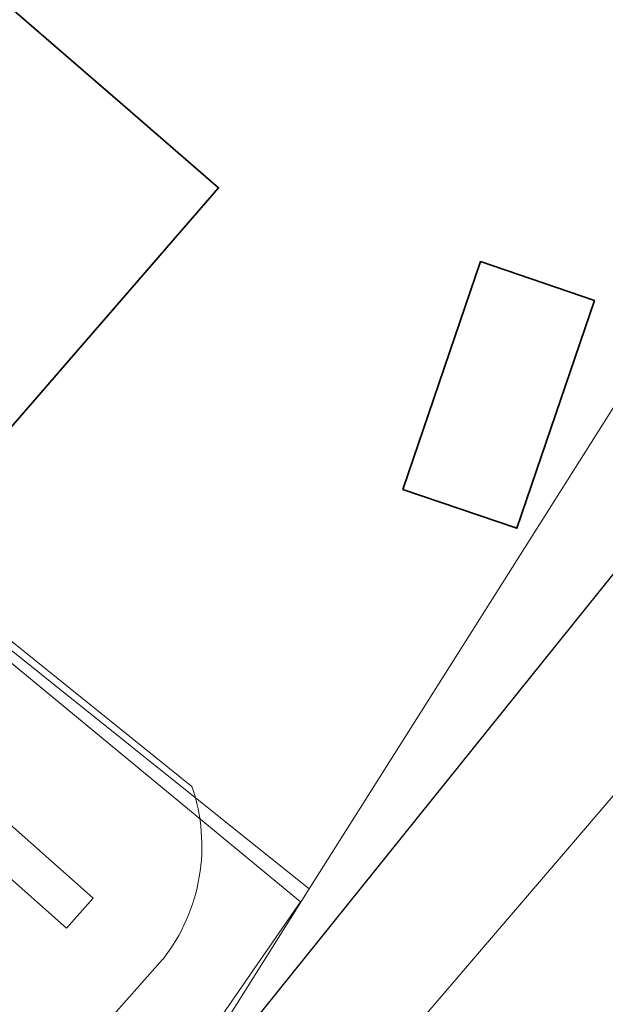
# Model space of a CAD drawing. Header units: metres. Extents: x 163628 to 167855, y 402678 to 405435.
# Tile 33 of 256: x 164057 to 164071, y 403076 to 403100. Entities that reach past the tile are written whole.
import ezdxf

# ---------------------------------------------------------------- set-up
doc = ezdxf.new("R2010")
doc.units = ezdxf.units.M
for name, color, linetype, lineweight in [('X-CA190022.004-UO-BGT_Ondergrond$0$GE_201_SHDHek_Lijn_GEM', 253, 'X-CA190022.004-UO-BGT_Ondergrond$0$Hekwerk', 9), ('X-CA190022.004-UO-BGT_Ondergrond$0$GE_244_Taludlijn_Lijn_GEM', 253, 'Continuous', 9), ('X-CA190022.004-UO-BGT_Ondergrond$0$GE_367_OWGBerm_groenvoorziening_grasenk_GEM', 253, 'Continuous', 9), ('X-CA190022.004-UO-BGT_Ondergrond$0$GE_401_OTDErf_Vlak_GEM', 253, 'Continuous', 9), ('X-CA190022.004-UO-BGT_Ondergrond$0$GE_601_PNDgrondvlakpand_Vlak_MV_GEM', 34, 'Continuous', 35), ('X-CA190022.004-UO-KAD_Percelen$0$B-WE-KG-GRENS_PERCEEL-GV', 150, 'Continuous', 9), ('X-CA190022.004-UO-WHM_Riolering gemeente - drukleidingen_v0.1$0$Riool_onder_druk_pvc_leidingen_400_hgml', 214, 'X-CA190022.004-UO-WHM_Riolering gemeente - drukleidingen_v0.1$0$1-200 PERSLEIDING', 25)]:
    doc.layers.add(name, color=color, linetype=linetype, lineweight=lineweight)
doc.layers.add('X-CA190022.004-UO-KLIC$0$B-WE-KL-GAS_LD-G', color=42, linetype='X-CA190022.004-UO-KLIC$0$1-200 GASLEIDING LAGE DRUK', lineweight=0, transparency=0.25)
doc.styles.add('X-CA190022.004-UO-KLIC$0$NLCS-ISO', font='NLCS-ISO.ttf')
doc.styles.add('X-CA190022.004-UO-WHM_Riolering gemeente - drukleidingen_v0.1$0$NLCS-ISO', font='NLCS-ISO.ttf')
doc.linetypes.add('X-CA190022.004-UO-BGT_Ondergrond$0$Hekwerk', pattern='A,5,-1.5,[2,dgnlstyle-Veghel.shx,S=0.007937,R=0,X=0,Y=0],-1.5', length=8)
doc.linetypes.add('X-CA190022.004-UO-KLIC$0$1-200 GASLEIDING LAGE DRUK', pattern='A,1.5,-0.6,["GAS LD",X-CA190022.004-UO-KLIC$0$NLCS-ISO,S=0.24,R=0,X=-0.5,Y=-0.12],-0.7', length=2.8)
doc.linetypes.add('X-CA190022.004-UO-WHM_Riolering gemeente - drukleidingen_v0.1$0$1-200 PERSLEIDING', pattern='A,1.5,-0.6,["PERS",X-CA190022.004-UO-WHM_Riolering gemeente - drukleidingen_v0.1$0$NLCS-ISO,S=0.24,R=0,X=-0.5,Y=-0.12],-0.65', length=2.75)

msp = doc.modelspace()

# ---------------------------------------------------------------- linework, layer by layer
at = {"layer": 'X-CA190022.004-UO-BGT_Ondergrond$0$GE_201_SHDHek_Lijn_GEM'}
msp.add_line((164046.613, 403092.758), (164063.87, 403078.499), dxfattribs=at)
at = {"layer": 'X-CA190022.004-UO-BGT_Ondergrond$0$GE_244_Taludlijn_Lijn_GEM'}
for p, q in [((164061.179, 403081.359), (164046.413, 403093.252)), ((164045.375, 403089.076), (164058.068, 403077.846)), ((164058.731, 403078.594), (164052.384, 403084.21)), ((164058.068, 403077.846), (164058.731, 403078.594)), ((164060.453, 403077.07), (164057.138, 403073.328))]:
    msp.add_line(p, q, dxfattribs=at)
msp.add_arc((164056.878, 403079.881), 4.548, 321.8234, 18.9618, dxfattribs=at)
at = {"layer": 'X-CA190022.004-UO-BGT_Ondergrond$0$GE_367_OWGBerm_groenvoorziening_grasenk_GEM', "flags": 128}
msp.add_lwpolyline([(164068.5, 403120.325), (164045.424, 403093.765), (164046.613, 403092.758), (164063.87, 403078.499), (164060.557, 403073.699), (164058.987, 403071.844), (164070.878, 403061.779), (164069.625, 403060.268), (164080.188, 403051), (164082.431, 403049.366), (164091.552, 403042.225), (164092.01, 403041.84), (164107.709, 403043.911), (164126.489, 403045.515), (164129.13, 403045.947), (164129.872, 403046.975), (164129.839, 403049.826), (164129.79, 403051.215), (164131.181, 403047.155), (164131.678, 403045.766), (164131.534, 403045.737), (164126.889, 403044.717), (164123.26, 403043.92)], dxfattribs=at)
at = {"layer": 'X-CA190022.004-UO-BGT_Ondergrond$0$GE_401_OTDErf_Vlak_GEM', "flags": 128}
for points in [[(164073.136, 403065.071), (164070.778, 403062.283), (164059.438, 403071.882), (164060.801, 403073.492), (164060.557, 403073.699), (164063.87, 403078.499), (164046.613, 403092.758), (164045.424, 403093.765), (164068.5, 403120.325)], [(164059.4, 403098.34), (164061.841, 403096.226), (164056.576, 403090.147), (164054.13, 403092.26), (164049.768, 403096.029), (164049.35, 403096.39), (164054.62, 403102.48), (164059.4, 403098.34)], [(164071.172, 403093.428), (164069.243, 403087.773), (164066.414, 403088.738), (164068.343, 403094.393), (164071.172, 403093.428)]]:
    msp.add_lwpolyline(points, dxfattribs=at)
at = {"layer": 'X-CA190022.004-UO-BGT_Ondergrond$0$GE_601_PNDgrondvlakpand_Vlak_MV_GEM', "flags": 128}
for points in [[(164059.4, 403098.34), (164061.841, 403096.226), (164056.576, 403090.147), (164054.13, 403092.26), (164049.768, 403096.029), (164049.35, 403096.39), (164054.62, 403102.48), (164059.4, 403098.34)], [(164071.172, 403093.428), (164069.243, 403087.773), (164066.414, 403088.738), (164068.343, 403094.393), (164071.172, 403093.428)]]:
    msp.add_lwpolyline(points, dxfattribs=at)
at = {"layer": 'X-CA190022.004-UO-KAD_Percelen$0$B-WE-KG-GRENS_PERCEEL-GV', "flags": 128}
for points in [[(164071.717, 403117.165), (164068.236, 403120.08), (164045.424, 403093.765), (164046.392, 403092.99), (164064.086, 403078.822), (164071.705, 403090.881), (164082.49, 403108.145)], [(164064.086, 403078.822), (164059.53, 403071.563), (164087.673, 403047.531), (164091.626, 403047.077), (164118.413, 403058.296), (164095.155, 403077.838), (164091.565, 403073.984), (164071.705, 403090.881)]]:
    msp.add_lwpolyline(points, close=True, dxfattribs=at)
msp.add_lwpolyline([(164087.673, 403047.531), (164059.53, 403071.563), (164064.086, 403078.822), (164046.392, 403092.99), (164035.907, 403081.113), (164067.79, 403052.87), (164093.52, 403030.33)], dxfattribs=at)
at = {"layer": 'X-CA190022.004-UO-KLIC$0$B-WE-KL-GAS_LD-G'}
msp.add_lwpolyline([(164059.899, 403067.434), (164075.848, 403086.043)], dxfattribs=at)
at = {"layer": 'X-CA190022.004-UO-WHM_Riolering gemeente - drukleidingen_v0.1$0$Riool_onder_druk_pvc_leidingen_400_hgml', "flags": 128}
msp.add_lwpolyline([(164042.416, 403051.52), (164054.784, 403065.6), (164057.152, 403068.608), (164073.04, 403088.384), (164083.152, 403108.128), (164084.848, 403116.544), (164085.328, 403121.44), (164086.592, 403128.224), (164088.224, 403135.392), (164104.832, 403154.336), (164123.12, 403173.696), (164137.664, 403189.056), (164142.704, 403192.768), (164144.784, 403193.152), (164147.808, 403192.352), (164154.912, 403188.864), (164160.08, 403186.624), (164166.336, 403183.808), (164174.864, 403200.896), (164186.784, 403216.512), (164191.792, 403223.168), (164196.592, 403229.024), (164201.536, 403234.88), (164209.936, 403243.584), (164220.448, 403253.248), (164237.568, 403266.592), (164267.664, 403287.584), (164280.048, 403296.288), (164290.352, 403303.456), (164312.336, 403317.408), (164326.624, 403326.688), (164344.784, 403337.632), (164361.072, 403344.864), (164373.536, 403350.656), (164389.344, 403358.848), (164394.256, 403361.952), (164457.408, 403390.88), (164481.408, 403401.856), (164488.976, 403412.864), (164490.976, 403415.808), (164492.48, 403417.088), (164495.52, 403418.592), (164503.904, 403422.688)], dxfattribs=at)

doc.saveas('drawing.dxf')
